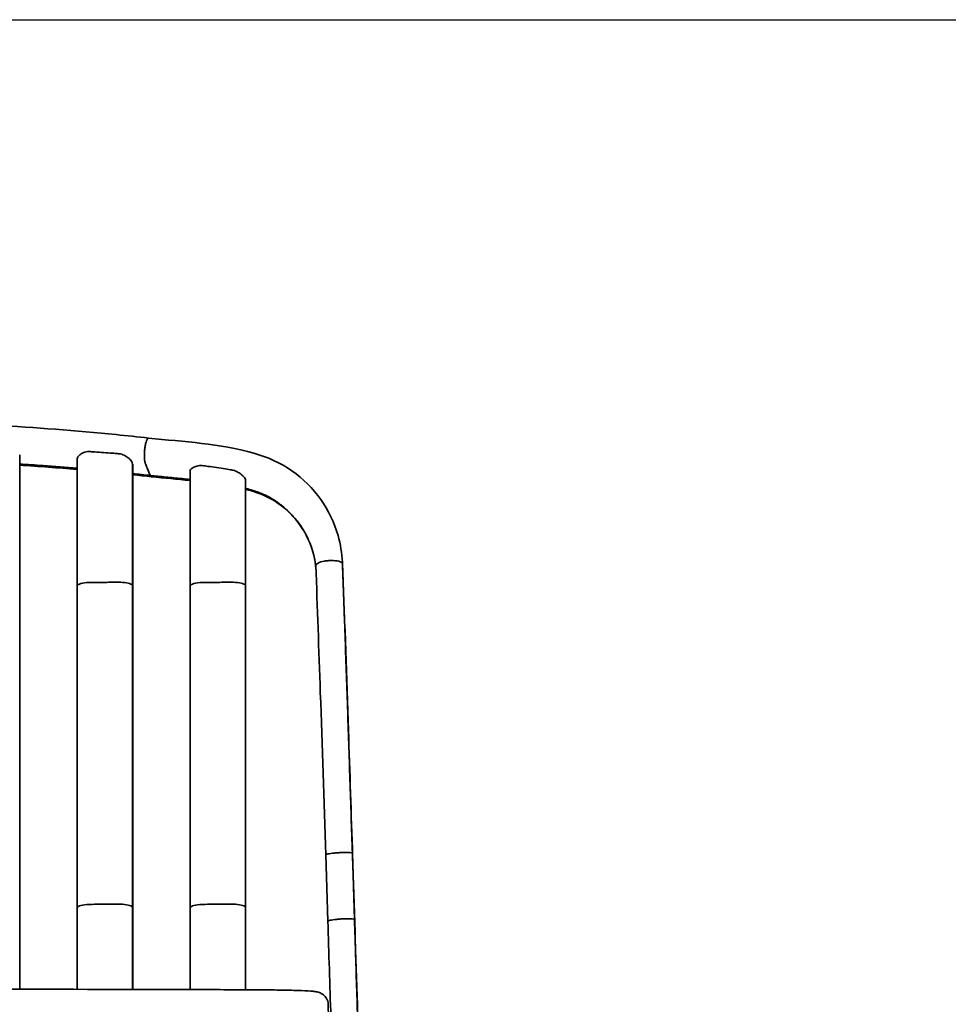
# Model space of a CAD drawing. Header units: millimetres. Extents: x -234 to 1726, y -356 to 1749.
# Tile 7 of 202: x 329 to 746, y 1307 to 1749. Entities that reach past the tile are written whole.
import ezdxf

# ---------------------------------------------------------------- set-up
doc = ezdxf.new("R2010")
doc.units = ezdxf.units.MM
doc.layers.add('QUOTE', color=252, linetype='Continuous')
doc.layers.add('Spigoli tangenti visibili(ISO)', color=7, linetype='Continuous', lineweight=35)
doc.layers.add('Spigoli visibili(ISO)', color=7, linetype='Continuous', lineweight=35)
doc.styles.get("Standard").update_dxf_attribs({"font": 'txt.shx', "height": 15})
doc.dimstyles.get("Standard").update_dxf_attribs({"dimtxt": 15, "dimasz": 0.18, "dimexe": 0.18, "dimexo": 0.0625, "dimgap": 0.091, "dimtad": 1, "dimtoh": 1, "dimdec": 0, "dimzin": 0, "dimdsep": 46, "dimtxsty": 'Standard', "dimblk": 'ARCHTICK', "dimcen": 0.09, "dimadec": 0, "dimazin": 0, "dimtfac": 1, "dimtdec": 0, "dimtofl": 0, "dimtmove": 0, "dimatfit": 3, "dimfxl": 1, "dimtolj": 1, "dimtzin": 0, "dimarcsym": 0})

# ---------------------------------------------------------------- blocks, each defined once
blk = doc.blocks.new('_ArchTick')
at = {"color": 0, "linetype": 'ByBlock', "const_width": 0.15}
blk.add_lwpolyline([(-0.5, -0.5), (0.5, 0.5)], dxfattribs=at)
blk = doc.blocks.new('*D11')
at = {"layer": 'Defpoints', "color": 0, "linetype": 'Continuous', "transparency": 16777216}
for p in [(-82.44, 1568.53), (266.64, 1568.53), (499.87, 658.23)]:
    blk.add_point(p, dxfattribs=at)
at = {"layer": 'QUOTE', "color": 0, "linetype": 'Continuous', "lineweight": -2, "transparency": 16777216}
for p, q in [((266.58, 1568.53), (-82.62, 1568.53)), ((-82.44, 658.23), (-82.44, 1568.53)), ((499.81, 658.23), (-82.62, 658.23))]:
    blk.add_line(p, q, dxfattribs=at)
at = {"layer": 'QUOTE', "color": 0, "linetype": 'Continuous', "lineweight": -2, "transparency": 16777216, "xscale": 0.18, "yscale": 0.18, "zscale": 0.18}
for p, rotation in [((-82.44, 1568.53), 90), ((-82.44, 658.23), 270)]:
    blk.add_blockref('_ArchTick', p, dxfattribs=dict(at, rotation=rotation))
at = {"layer": 'QUOTE', "color": 0, "linetype": 'Continuous', "lineweight": 18, "transparency": 16777216, "insert": (-97.53, 1097.13), "char_height": 15, "attachment_point": 1, "rotation": 90}
blk.add_mtext('\\A1;910', dxfattribs=at)

msp = doc.modelspace()

# ---------------------------------------------------------------- linework, layer by layer
at = {"layer": 'QUOTE'}
msp.add_lwpolyline([(-233.59, 1749.32), (1725.78, 1749.32), (1725.78, -355.87), (-233.59, -355.87)], close=True, dxfattribs=at)
at = {"layer": 'Spigoli tangenti visibili(ISO)'}
for p, q in [((379.33, 1494.9), (379.33, 1549.62)), ((430.13, 1494.9), (430.13, 1542.39)), ((379.33, 1350.21), (379.33, 1494.9)), ((430.13, 1350.21), (430.13, 1494.9)), ((478.12, 1374.67), (479.08, 1344.88)), ((379.33, 1313.48), (379.33, 1350.21)), ((430.13, 1313.32), (430.13, 1350.21))]:
    msp.add_line(p, q, dxfattribs=at)
for points, knots in [([(387.28, 1544.46), (386.87, 1545.45), (386.46, 1546.45), (386.05, 1547.43), (385.77, 1548.1), (385.49, 1548.77), (385.22, 1549.42), (385.16, 1549.58), (385.09, 1549.73), (385.03, 1549.88), (384.85, 1550.32), (384.68, 1551.11), (384.62, 1552.22), (384.55, 1553.29), (384.59, 1554.63), (384.7, 1555.83), (384.77, 1556.54), (384.86, 1557.19), (384.97, 1557.76), (385.07, 1558.36), (385.21, 1558.95), (385.36, 1559.48), (385.63, 1560.38), (385.96, 1561.04), (386.27, 1561.23), (386.35, 1561.28), (386.43, 1561.3), (386.51, 1561.29)], [31.850006, 31.850006, 31.850006, 31.850006, 39.008487, 39.008487, 39.008487, 43.892937, 43.892937, 43.892937, 45.038983, 45.038983, 45.038983, 48.650033, 48.650033, 48.650033, 52.140405, 52.140405, 52.140405, 54.204835, 54.204835, 54.204835, 56.398555, 56.398555, 56.398555, 60.16064, 60.16064, 60.16064, 61.163766, 61.163766, 61.163766, 61.163766]), ([(328.54, 1549.63), (332.04, 1549.4), (340.66, 1548.8), (349.25, 1548.12), (354.34, 1547.68)], [63.243926, 63.243926, 63.243926, 63.243926, 74.069779, 89.943497, 89.943497, 89.943497, 89.943497]), ([(387.28, 1544.46), (388.42, 1544.34), (390.73, 1544.1), (395.5, 1543.64), (400.32, 1543.18), (403.94, 1542.81), (405.14, 1542.68)], [0, 0, 0, 0, 3.405944, 7.008356, 14.675564, 18.49398, 18.49398, 18.49398, 18.49398]), ([(430.14, 1538.64), (430.32, 1538.6), (431.02, 1538.41), (432.22, 1538.08), (433.68, 1537.64), (435.09, 1537.18), (436.41, 1536.7), (437.65, 1536.21), (438.61, 1535.79), (439.34, 1535.45), (439.85, 1535.2), (440.34, 1534.95), (440.99, 1534.59), (441.95, 1534.04), (443.05, 1533.36), (444.13, 1532.64), (445.56, 1531.63), (447.29, 1530.27), (449.28, 1528.51), (451.15, 1526.61), (452.91, 1524.58), (454.53, 1522.44), (456.5, 1519.45), (458.57, 1515.49), (460.39, 1510.49), (461.36, 1506.15), (461.68, 1503.51), (461.76, 1502.6)], [46.257049, 46.257049, 46.257049, 46.257049, 46.923253, 48.783868, 50.644484, 52.427809, 54.211135, 55.907955, 57.604776, 58.406663, 59.20855, 60.010437, 60.812325, 62.520949, 64.229573, 65.938197, 67.646821, 71.143992, 74.641162, 78.193722, 81.746281, 85.327197, 88.908113, 96.069945, 103.175064, 110.169406, 113.799491, 113.799491, 113.799491, 113.799491]), ([(461.7, 1504.04), (461.7, 1504.35), (461.98, 1504.73), (462.68, 1505.09), (463.37, 1505.45), (464.45, 1505.77), (465.58, 1505.96), (466.24, 1506.08), (466.92, 1506.15), (467.54, 1506.2), (468.2, 1506.24), (468.9, 1506.26), (469.59, 1506.23), (470.78, 1506.19), (471.92, 1506), (472.65, 1505.73), (473.34, 1505.47), (473.66, 1505.13), (473.68, 1504.82)], [45.082432, 45.082432, 45.082432, 45.082432, 48.650033, 48.650033, 48.650033, 52.140405, 52.140405, 52.140405, 54.204835, 54.204835, 54.204835, 56.398555, 56.398555, 56.398555, 60.16064, 60.16064, 60.16064, 63.700012, 63.700012, 63.700012, 63.700012]), ([(473.68, 1504.82), (474.06, 1494.23), (474.83, 1472.89), (475.95, 1440.46), (477.05, 1407.7), (477.77, 1385.69), (478.12, 1374.67)], [0, 0, 0, 0, 32.641159, 65.321034, 98.00091, 130.642069, 130.642069, 130.642069, 130.642069]), ([(473.68, 1504.82), (473.71, 1504.11), (473.75, 1503.41), (473.78, 1502.71), (473.81, 1502.24), (473.83, 1501.76), (473.85, 1501.3), (473.86, 1501.19), (473.86, 1501.08), (473.87, 1500.98), (473.87, 1500.97), (473.87, 1500.97), (473.87, 1500.97)], [0, 0, 0, 0, 7.158481, 7.158481, 7.158481, 12.042931, 12.042931, 12.042931, 13.188977, 13.188977, 13.188977, 13.216124, 13.216124, 13.216124, 13.216124]), ([(354.34, 1494.73), (354.35, 1495.03), (354.68, 1495.38), (355.43, 1495.67), (356.21, 1495.98), (357.42, 1496.21), (358.68, 1496.31), (359.17, 1496.35), (359.66, 1496.37), (360.14, 1496.37), (361.56, 1496.39), (362.92, 1496.4), (364.24, 1496.41), (366.59, 1496.43), (368.8, 1496.45), (371.06, 1496.48), (371.75, 1496.48), (372.43, 1496.49), (373.13, 1496.5), (374.18, 1496.5), (375.43, 1496.43), (376.53, 1496.24), (377.63, 1496.05), (378.51, 1495.75), (378.95, 1495.43), (379.2, 1495.25), (379.31, 1495.07), (379.33, 1494.9)], [32.073238, 32.073238, 32.073238, 32.073238, 35.747144, 35.747144, 35.747144, 39.584094, 39.584094, 39.584094, 41.085249, 41.085249, 41.085249, 45.094543, 45.094543, 45.094543, 52.283457, 52.283457, 52.283457, 54.463986, 54.463986, 54.463986, 58.074766, 58.074766, 58.074766, 61.681514, 61.681514, 61.681514, 63.700012, 63.700012, 63.700012, 63.700012]), ([(405.14, 1494.73), (405.15, 1495.03), (405.48, 1495.38), (406.23, 1495.67), (407.01, 1495.98), (408.22, 1496.21), (409.48, 1496.31), (409.97, 1496.35), (410.46, 1496.37), (410.94, 1496.37), (412.36, 1496.39), (413.72, 1496.4), (415.04, 1496.41), (417.39, 1496.43), (419.6, 1496.45), (421.86, 1496.48), (422.55, 1496.48), (423.23, 1496.49), (423.93, 1496.5), (424.98, 1496.5), (426.23, 1496.43), (427.33, 1496.24), (428.43, 1496.05), (429.31, 1495.75), (429.75, 1495.43), (430, 1495.25), (430.11, 1495.07), (430.13, 1494.9)], [32.073238, 32.073238, 32.073238, 32.073238, 35.747144, 35.747144, 35.747144, 39.584094, 39.584094, 39.584094, 41.085249, 41.085249, 41.085249, 45.094543, 45.094543, 45.094543, 52.283457, 52.283457, 52.283457, 54.463986, 54.463986, 54.463986, 58.074766, 58.074766, 58.074766, 61.681514, 61.681514, 61.681514, 63.700012, 63.700012, 63.700012, 63.700012]), ([(466.15, 1373.93), (466.14, 1374.04), (466.44, 1374.19), (467.15, 1374.35), (467.84, 1374.5), (468.93, 1374.66), (470.06, 1374.77), (470.72, 1374.84), (471.4, 1374.89), (472.02, 1374.93), (472.68, 1374.97), (473.38, 1375), (474.07, 1375.02), (475.26, 1375.05), (476.39, 1375.03), (477.12, 1374.96), (477.8, 1374.89), (478.12, 1374.78), (478.12, 1374.67)], [45.072194, 45.072194, 45.072194, 45.072194, 48.650033, 48.650033, 48.650033, 52.140405, 52.140405, 52.140405, 54.204835, 54.204835, 54.204835, 56.398555, 56.398555, 56.398555, 60.16064, 60.16064, 60.16064, 63.700012, 63.700012, 63.700012, 63.700012]), ([(478.12, 1374.67), (478.14, 1374.42), (478.16, 1374.17), (478.18, 1373.92), (478.2, 1373.75), (478.21, 1373.58), (478.22, 1373.41), (478.22, 1373.38), (478.23, 1373.34), (478.23, 1373.3), (478.23, 1373.3), (478.23, 1373.3), (478.23, 1373.3)], [0, 0, 0, 0, 7.158481, 7.158481, 7.158481, 12.042931, 12.042931, 12.042931, 13.188977, 13.188977, 13.188977, 13.222188, 13.222188, 13.222188, 13.222188]), ([(354.34, 1350.03), (354.35, 1350.34), (354.68, 1350.69), (355.43, 1350.99), (356.21, 1351.3), (357.42, 1351.54), (358.68, 1351.64), (359.17, 1351.68), (359.66, 1351.7), (360.14, 1351.71), (361.56, 1351.72), (362.92, 1351.73), (364.24, 1351.75), (366.59, 1351.77), (368.8, 1351.79), (371.06, 1351.81), (371.75, 1351.82), (372.43, 1351.82), (373.13, 1351.83), (374.18, 1351.84), (375.43, 1351.77), (376.53, 1351.57), (377.63, 1351.38), (378.51, 1351.07), (378.95, 1350.74), (379.2, 1350.56), (379.31, 1350.38), (379.33, 1350.21)], [32.073238, 32.073238, 32.073238, 32.073238, 35.747144, 35.747144, 35.747144, 39.584094, 39.584094, 39.584094, 41.085249, 41.085249, 41.085249, 45.094543, 45.094543, 45.094543, 52.283457, 52.283457, 52.283457, 54.463986, 54.463986, 54.463986, 58.074766, 58.074766, 58.074766, 61.681514, 61.681514, 61.681514, 63.700012, 63.700012, 63.700012, 63.700012]), ([(405.14, 1350.03), (405.15, 1350.34), (405.48, 1350.69), (406.23, 1350.99), (407.01, 1351.3), (408.22, 1351.54), (409.48, 1351.64), (409.97, 1351.68), (410.46, 1351.7), (410.94, 1351.71), (412.36, 1351.72), (413.72, 1351.73), (415.04, 1351.75), (417.39, 1351.77), (419.6, 1351.79), (421.86, 1351.81), (422.55, 1351.82), (423.23, 1351.82), (423.93, 1351.83), (424.98, 1351.84), (426.23, 1351.77), (427.33, 1351.57), (428.43, 1351.38), (429.31, 1351.07), (429.75, 1350.74), (430, 1350.56), (430.11, 1350.38), (430.13, 1350.21)], [32.073238, 32.073238, 32.073238, 32.073238, 35.747144, 35.747144, 35.747144, 39.584094, 39.584094, 39.584094, 41.085249, 41.085249, 41.085249, 45.094543, 45.094543, 45.094543, 52.283457, 52.283457, 52.283457, 54.463986, 54.463986, 54.463986, 58.074766, 58.074766, 58.074766, 61.681514, 61.681514, 61.681514, 63.700012, 63.700012, 63.700012, 63.700012]), ([(467.1, 1344.14), (467.1, 1344.25), (467.39, 1344.4), (468.1, 1344.55), (468.8, 1344.71), (469.88, 1344.86), (471.01, 1344.97), (471.68, 1345.04), (472.36, 1345.09), (472.98, 1345.13), (473.64, 1345.18), (474.34, 1345.21), (475.03, 1345.23), (476.22, 1345.25), (477.35, 1345.23), (478.07, 1345.16), (478.75, 1345.09), (479.07, 1344.99), (479.08, 1344.88)], [45.072194, 45.072194, 45.072194, 45.072194, 48.650033, 48.650033, 48.650033, 52.140405, 52.140405, 52.140405, 54.204835, 54.204835, 54.204835, 56.398555, 56.398555, 56.398555, 60.16064, 60.16064, 60.16064, 63.700012, 63.700012, 63.700012, 63.700012]), ([(479.08, 1344.88), (479.1, 1344.62), (479.12, 1344.37), (479.14, 1344.12), (479.15, 1343.95), (479.16, 1343.79), (479.18, 1343.62), (479.18, 1343.58), (479.18, 1343.54), (479.18, 1343.5), (479.18, 1343.5), (479.18, 1343.5), (479.18, 1343.5)], [0, 0, 0, 0, 7.158481, 7.158481, 7.158481, 12.042931, 12.042931, 12.042931, 13.188977, 13.188977, 13.188977, 13.222188, 13.222188, 13.222188, 13.222188]), ([(479.08, 1344.88), (479.25, 1339.56), (479.59, 1328.93), (480.09, 1312.92), (480.6, 1296.89), (481.02, 1283.5), (481.35, 1272.79), (481.6, 1264.76), (481.85, 1256.73), (482.05, 1250.05), (482.22, 1244.71), (482.34, 1240.72), (482.46, 1236.72), (482.58, 1232.73), (482.7, 1228.73), (482.81, 1225.41), (482.89, 1222.75), (482.95, 1220.76), (483, 1219.11), (483.04, 1217.77), (483.16, 1213.69), (483.38, 1206.57), (483.68, 1196.35), (483.99, 1186.14), (484.4, 1172.52), (484.82, 1158.91), (485.23, 1145.3), (485.54, 1135.09), (485.84, 1124.88), (486.25, 1111.27), (486.77, 1094.26), (487.28, 1077.25), (487.69, 1063.64), (488.1, 1050.05), (488.61, 1033.07), (489.43, 1005.91), (490.45, 971.97), (491.68, 931.25), (492.91, 890.46), (494.13, 849.6), (495.36, 808.67), (496.59, 767.75), (497.82, 726.65), (498.92, 690.15), (499.6, 667.28), (499.87, 658.23)], [0, 0, 0, 0, 15.654526, 31.309052, 47.001504, 62.693956, 70.542687, 78.391417, 86.240148, 94.088878, 98.006318, 101.923758, 105.841198, 109.758638, 113.676078, 117.593517, 119.552237, 121.510957, 123.469677, 124.449037, 125.428397, 135.723186, 146.017974, 156.312763, 166.607552, 187.197129, 197.491918, 207.786706, 218.081495, 228.376284, 248.965861, 269.555438, 279.850227, 290.145016, 310.700864, 331.256713, 372.36841, 413.480108, 454.591805, 495.958506, 537.325207, 578.691908, 620.058609, 662.004402, 689.476201, 689.476201, 689.476201, 689.476201]), ([(467.29, 1306.79), (467.3, 1306.66), (467.31, 1306.54), (467.31, 1306.41), (467.31, 1304.99), (467.32, 1303.63), (467.33, 1302.32), (467.34, 1299.96), (467.35, 1297.75), (467.36, 1295.49), (467.36, 1294.8), (467.36, 1294.12), (467.37, 1293.42), (467.37, 1292.37), (467.07, 1291.13), (466.35, 1290.05), (465.63, 1288.97), (464.49, 1288.12), (463.32, 1287.72), (462.66, 1287.49), (462, 1287.4), (461.39, 1287.39)], [40.696931, 40.696931, 40.696931, 40.696931, 41.085249, 41.085249, 41.085249, 45.094543, 45.094543, 45.094543, 52.283457, 52.283457, 52.283457, 54.463986, 54.463986, 54.463986, 58.074766, 58.074766, 58.074766, 61.681514, 61.681514, 61.681514, 63.700012, 63.700012, 63.700012, 63.700012])]:
    msp.add_open_spline(points, degree=3, knots=knots, dxfattribs=at)
for points in [[(379.34, 1545.3), (381.99, 1545.03), (384.64, 1544.75), (387.28, 1544.46)], [(387.78, 1543.91), (387.59, 1543.94), (387.42, 1544.14), (387.28, 1544.46)], [(473.65, 1505.53), (473.66, 1505.29), (473.67, 1505.06), (473.68, 1504.82)], [(379.33, 1494.9), (379.34, 1494.88), (379.34, 1494.86), (379.34, 1494.85)], [(430.13, 1494.9), (430.14, 1494.88), (430.14, 1494.86), (430.14, 1494.85)], [(379.33, 1350.21), (379.34, 1350.19), (379.34, 1350.17), (379.34, 1350.15)], [(430.13, 1350.21), (430.14, 1350.19), (430.14, 1350.17), (430.14, 1350.15)]]:
    msp.add_open_spline(points, degree=3, dxfattribs=at)
at = {"layer": 'Spigoli visibili(ISO)'}
for p, q in [((328.54, 1553.73), (328.54, 1494.85)), ((354.34, 1494.73), (354.34, 1551.68)), ((379.34, 1549.51), (379.34, 1494.85)), ((405.14, 1494.73), (405.14, 1546.33)), ((430.14, 1542.3), (430.14, 1494.85)), ((328.54, 1494.85), (328.54, 1350.15)), ((354.34, 1350.03), (354.34, 1494.73)), ((379.34, 1494.85), (379.34, 1350.15)), ((405.14, 1350.03), (405.14, 1494.73)), ((430.14, 1494.85), (430.14, 1350.15)), ((466.15, 1373.93), (467.1, 1344.14)), ((478.23, 1373.3), (479.18, 1343.5)), ((328.54, 1350.15), (328.54, 1313.54)), ((354.34, 1313.52), (354.34, 1350.03)), ((379.34, 1350.15), (379.34, 1313.48)), ((405.14, 1313.41), (405.14, 1350.03)), ((430.14, 1350.15), (430.14, 1313.32))]:
    msp.add_line(p, q, dxfattribs=at)
for points, knots in [([(266.64, 1568.54), (283.54, 1568.54), (300.46, 1567.99), (335.59, 1566.07), (353.84, 1564.6), (376.77, 1562.33), (381.65, 1561.82), (386.51, 1561.29)], [0, 0, 0, 0, 5.068392, 5.068392, 10.634428, 10.634428, 12.144968, 12.144968, 12.144968, 12.144968]), ([(386.51, 1561.29), (402.35, 1559.57), (418.48, 1558.85), (439.86, 1552.79), (445.82, 1550.18), (455.96, 1543.05), (460.4, 1538.64), (467.39, 1528.79), (470.05, 1523.24), (472.79, 1513.59), (473.45, 1509.56), (473.65, 1505.53)], [0, 0, 0, 0, 4.92561, 4.92561, 6.867705, 6.867705, 8.763868, 8.763868, 10.639976, 10.639976, 11.898701, 11.898701, 11.898701, 11.898701]), ([(354.34, 1551.68), (354.34, 1551.94), (354.4, 1552.2), (354.6, 1552.64), (354.75, 1552.88), (355.41, 1553.58), (355.82, 1553.95), (356.94, 1554.63), (357.63, 1554.91), (359.3, 1555.26), (359.8, 1555.21), (361.01, 1555.14), (361.66, 1555.09), (363.62, 1554.96), (364.92, 1554.87), (367.57, 1554.68), (368.93, 1554.57), (371.1, 1554.41), (371.9, 1554.34), (372.82, 1554.27), (372.92, 1554.26), (373.04, 1554.25), (373.13, 1554.24), (374.03, 1554.16), (374.83, 1553.92), (376.21, 1553.28), (376.81, 1552.88), (377.73, 1552.12), (378.08, 1551.77), (378.63, 1551.13), (378.83, 1550.85), (379.09, 1550.44), (379.3, 1550.08), (379.33, 1549.62)], [-26.491777, -26.491777, -26.491777, -26.491777, -24.351273, -24.351273, -22.594219, -22.594219, -21.057003, -21.057003, -19.413257, -19.413257, -17.459421, -17.459421, -15.150755, -15.150755, -10.571139, -10.571139, -5.771778, -5.771778, -2.919604, -2.919604, -2.541707, -2.541707, -2.507684, -2.507684, -1.867955, -1.867955, -1.264902, -1.264902, -0.78644, -0.78644, -0.346754, -0.346754, 0, 0, 0, 0]), ([(405.14, 1546.33), (405.14, 1546.6), (405.22, 1546.86), (405.61, 1547.48), (405.98, 1547.71), (406.55, 1548.06), (407.07, 1548.34), (408.35, 1548.77), (409.11, 1548.92), (410.45, 1548.93), (410.84, 1548.87), (411.4, 1548.8), (411.65, 1548.77), (412.32, 1548.68), (412.73, 1548.63), (414.45, 1548.4), (415.75, 1548.21), (418.4, 1547.83), (419.76, 1547.62), (422.05, 1547.26), (422.99, 1547.1), (424.04, 1546.93), (424.2, 1546.9), (425.32, 1546.62), (426.11, 1546.27), (427.4, 1545.52), (427.93, 1545.12), (428.72, 1544.44), (429.02, 1544.15), (429.51, 1543.63), (429.68, 1543.43), (430.01, 1542.94), (430.11, 1542.65), (430.13, 1542.39)], [-3.612073, -3.612073, -3.612073, -3.612073, -3.53998, -3.53998, -3.425606, -3.425606, -3.194683, -3.194683, -2.963241, -2.963241, -2.820804, -2.820804, -2.700991, -2.700991, -2.505578, -2.505578, -1.891806, -1.891806, -1.250903, -1.250903, -0.805061, -0.805061, -0.75316, -0.75316, -0.584386, -0.584386, -0.437382, -0.437382, -0.323563, -0.323563, -0.210349, -0.210349, 0, 0, 0, 0]), ([(461.76, 1502.59), (461.4, 1506.68), (460.4, 1510.72), (457.07, 1518.72), (454.52, 1522.7), (448.26, 1529.51), (444.45, 1532.5), (437.13, 1536.27), (433.65, 1537.33), (430.14, 1538.22)], [0.161963, 0.161963, 0.161963, 0.161963, 1.468291, 1.468291, 2.945464, 2.945464, 4.422961, 4.422961, 5.546447, 5.546447, 5.546447, 5.546447]), ([(461.7, 1504.04), (461.7, 1504.27), (461.69, 1504.49), (461.68, 1504.76), (461.68, 1504.8), (461.67, 1504.86), (461.67, 1504.87), (461.67, 1504.9), (461.67, 1504.9), (461.67, 1504.91), (461.67, 1504.92), (461.67, 1504.92), (461.67, 1504.92), (461.67, 1504.93), (461.67, 1504.93), (461.67, 1504.93)], [0, 0, 0, 0, 0.07159059, 0.07159059, 0.08501346, 0.08501346, 0.08968362, 0.08968362, 0.0920187, 0.0920187, 0.09318624, 0.09318624, 0.09377001, 0.09377001, 0.09434009, 0.09434009, 0.09434009, 0.09434009]), ([(473.65, 1505.53), (473.7, 1504.54), (473.75, 1503.55), (473.8, 1502.4), (473.81, 1502.26), (473.82, 1502.03), (473.83, 1501.96), (473.83, 1501.84), (473.83, 1501.79), (473.84, 1501.72), (473.84, 1501.69), (473.84, 1501.66), (473.84, 1501.66), (473.84, 1501.62), (473.85, 1501.4), (473.86, 1501.17), (473.87, 1501.07), (473.87, 1500.97)], [0, 0, 0, 0, 1, 1, 1.151207, 1.151207, 1.22681, 1.22681, 1.272172, 1.272172, 1.29939, 1.29939, 1.29978, 1.29978, 1.340284, 1.340284, 1.37197, 1.37197, 1.37197, 1.37197]), ([(466.15, 1373.93), (465.36, 1398.45), (464.55, 1422.87), (463.06, 1466.19), (462.39, 1485.25), (461.7, 1504.04)], [0, 0, 0, 0, 7.401814, 7.401814, 13.306182, 13.306182, 13.306182, 13.306182]), ([(473.87, 1500.97), (474.72, 1477.63), (475.55, 1453.86), (477, 1411.15), (477.62, 1392.26), (478.23, 1373.3)], [0, 0, 0, 0, 7.334224, 7.334224, 13.058297, 13.058297, 13.058297, 13.058297]), ([(479.18, 1343.5), (479.89, 1321.58), (480.58, 1299.48), (481.96, 1255.27), (482.64, 1233.11), (484, 1188.11), (484.69, 1165.11), (487.47, 1073.14), (489.55, 1004.21), (494.38, 843.56), (497.13, 751.88), (499.87, 660.3)], [0, 0, 0, 0, 6.616177, 6.616177, 13.271715, 13.271715, 20.231853, 20.231853, 41.112518, 41.112518, 68.93258, 68.93258, 68.93258, 68.93258]), ([(265.24, 1313.56), (298.58, 1313.56), (331.94, 1313.56), (382.53, 1313.48), (399.8, 1313.44), (421.45, 1313.36), (425.93, 1313.34), (433.75, 1313.3), (437.15, 1313.29), (442.9, 1313.23), (445.36, 1313.19), (450.54, 1313.09), (453.16, 1313.01), (457.45, 1312.84), (459.14, 1312.75), (461.07, 1312.57), (461.57, 1312.53), (462.59, 1312.3), (462.89, 1312.23), (463.54, 1311.99), (463.85, 1311.86), (464.47, 1311.52), (464.79, 1311.3), (465.65, 1310.6), (466.15, 1310.02), (466.73, 1308.99), (466.9, 1308.59), (467.17, 1307.74), (467.26, 1307.28), (467.29, 1306.82)], [0, 0, 0, 0, 10.001137, 10.001137, 15.194235, 15.194235, 16.547709, 16.547709, 17.565024, 17.565024, 18.381941, 18.381941, 19.44497, 19.44497, 20.515286, 20.515286, 21.090276, 21.090276, 21.282689, 21.282689, 21.409161, 21.409161, 21.53531, 21.53531, 21.763123, 21.763123, 21.89574, 21.89574, 22.035081, 22.035081, 22.035081, 22.035081])]:
    msp.add_open_spline(points, degree=3, knots=knots, dxfattribs=at)
for points in [[(354.34, 1547.17), (345.78, 1547.91), (337.17, 1548.56), (328.54, 1549.12)], [(379.33, 1549.62), (379.34, 1549.58), (379.34, 1549.55), (379.34, 1549.51)], [(387.78, 1543.91), (384.97, 1544.22), (382.16, 1544.52), (379.34, 1544.81)], [(387.78, 1543.91), (387.78, 1543.91), (387.78, 1543.91), (387.78, 1543.91)], [(405.14, 1542.18), (399.37, 1542.79), (393.57, 1543.28), (387.78, 1543.91)], [(430.13, 1542.39), (430.14, 1542.36), (430.14, 1542.33), (430.14, 1542.3)], [(461.7, 1504.04), (461.7, 1504.04), (461.7, 1504.04), (461.7, 1504.04)], [(468.47, 1301.01), (468.02, 1315.4), (467.56, 1329.78), (467.1, 1344.14)], [(467.29, 1306.82), (467.29, 1306.81), (467.29, 1306.8), (467.29, 1306.79)]]:
    msp.add_open_spline(points, degree=3, dxfattribs=at)

# ---------------------------------------------------------------- dimensions: what is measured, and where the dimension line sits
at = {"layer": 'QUOTE', "linetype": 'Continuous', "lineweight": 18}
dim = msp.add_linear_dim(base=(-82.44, 1568.53), p1=(499.87, 658.23), p2=(266.64, 1568.53), angle=90, dimstyle='Standard', dxfattribs=at)
dim.commit()
dim.dimension.update_dxf_attribs({"geometry": '*D11', "text_midpoint": (-82.44, 1113.38), "dimtype": 160})

doc.saveas('drawing.dxf')
